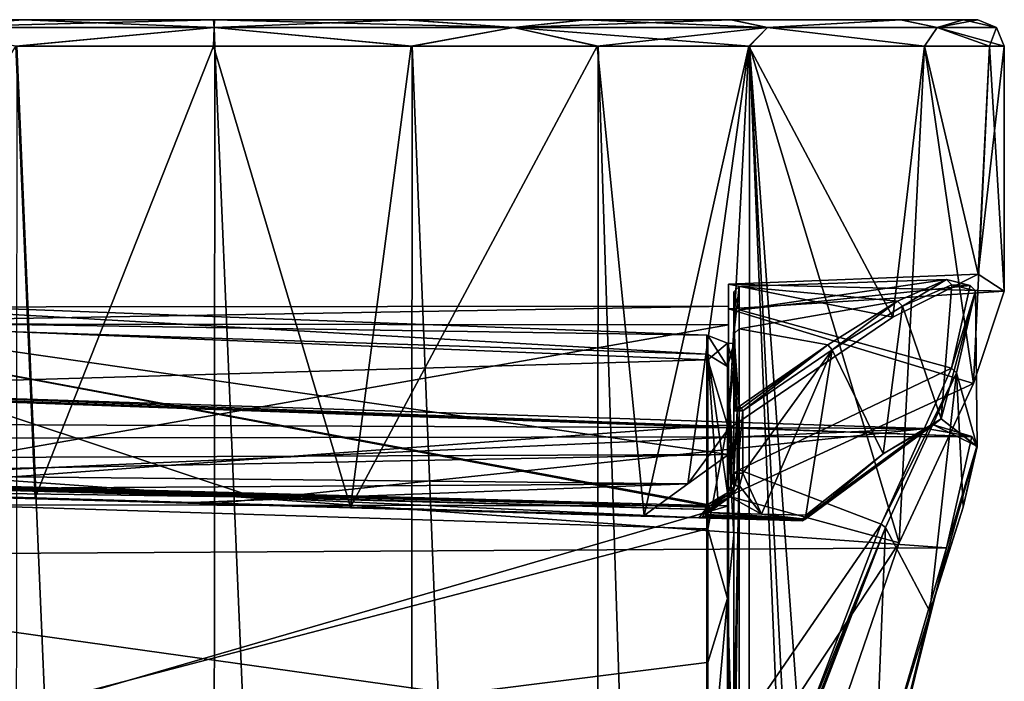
# Model space of a CAD drawing. Header units: millimetres. Extents: x -35 to 35, y -22 to 87.
# Tile 47 of 47: x -4 to 15, y 75 to 87. Entities that reach past the tile are written whole.
import ezdxf

# ---------------------------------------------------------------- set-up
doc = ezdxf.new("R2010")
doc.units = ezdxf.units.MM
doc.header["$LTSCALE"] = 65.185185
for name, color, linetype in [('261', 7, 'CONTINUOUS'), ('262', 7, 'CONTINUOUS'), ('263', 7, 'CONTINUOUS'), ('264', 7, 'CONTINUOUS'), ('319', 7, 'CONTINUOUS'), ('365', 7, 'CONTINUOUS'), ('367', 7, 'CONTINUOUS'), ('368', 7, 'CONTINUOUS'), ('377', 7, 'CONTINUOUS'), ('378', 7, 'CONTINUOUS'), ('379', 7, 'CONTINUOUS'), ('382', 7, 'CONTINUOUS'), ('383', 7, 'CONTINUOUS'), ('389', 7, 'CONTINUOUS'), ('391', 7, 'CONTINUOUS'), ('393', 7, 'CONTINUOUS'), ('395', 7, 'CONTINUOUS'), ('397', 7, 'CONTINUOUS'), ('398', 7, 'CONTINUOUS'), ('399', 7, 'CONTINUOUS'), ('403', 7, 'CONTINUOUS'), ('404', 7, 'CONTINUOUS'), ('405', 7, 'CONTINUOUS'), ('450', 7, 'CONTINUOUS'), ('458', 7, 'CONTINUOUS'), ('459', 7, 'CONTINUOUS'), ('460', 7, 'CONTINUOUS'), ('461', 7, 'CONTINUOUS'), ('490', 7, 'CONTINUOUS'), ('491', 7, 'CONTINUOUS'), ('492', 7, 'CONTINUOUS'), ('497', 7, 'CONTINUOUS')]:
    doc.layers.add(name, color=color, linetype=linetype)

msp = doc.modelspace()

# ---------------------------------------------------------------- linework, layer by layer
at = {"layer": '261', "color": 7, "linetype": 'CONTINUOUS', "true_color": 0x4d4d4d}
for points in [[(-14.119, 80.192, -4.943), (14.29, 79.143, -0.473), (-14.991, 80.187, -0.877), (-14.119, 80.192, -4.943)], [(-14.991, 80.187, -0.877), (14.29, 79.143, -0.473), (-14.807, 79.097, 2.251), (-14.991, 80.187, -0.877)], [(13.425, 79.291, -4.986), (14.29, 79.143, -0.473), (-14.119, 80.192, -4.943), (13.425, 79.291, -4.986)], [(-12.845, 79.4, -7.467), (13.425, 79.291, -4.986), (-14.119, 80.192, -4.943), (-12.845, 79.4, -7.467)], [(-11.249, 78.193, -9.515), (13.425, 79.291, -4.986), (-12.845, 79.4, -7.467), (-11.249, 78.193, -9.515)], [(-0.022, 77.872, -9.349), (13.425, 79.291, -4.986), (-11.249, 78.193, -9.515), (-0.022, 77.872, -9.349)], [(11.055, 77.555, -9.185), (13.425, 79.291, -4.986), (-0.022, 77.872, -9.349), (11.055, 77.555, -9.185)], [(14.29, 79.143, -0.473), (13.808, 77.039, 3.707), (-14.807, 79.097, 2.251), (14.29, 79.143, -0.473)], [(-14.807, 79.097, 2.251), (13.808, 77.039, 3.707), (-13.945, 76.88, 5.173), (-14.807, 79.097, 2.251)], [(13.808, 77.039, 3.707), (12.671, 73.144, 6.653), (-13.945, 76.88, 5.173), (13.808, 77.039, 3.707)], [(-13.945, 76.88, 5.173), (12.671, 73.144, 6.653), (-13.005, 74.298, 7.008), (-13.945, 76.88, 5.173)]]:
    msp.add_3dface(points, dxfattribs=at)
at = {"layer": '262', "color": 7, "linetype": 'CONTINUOUS', "true_color": 0x4d4d4d}
for points in [[(-9.189, 81.749, -3.115), (-9.189, 81.332, 0.236), (9.293, 81.049, -2.803), (-9.189, 81.749, -3.115)], [(-9.189, 81.292, -6.386), (-9.189, 81.749, -3.115), (9.293, 80.691, -5.921), (-9.189, 81.292, -6.386)], [(9.293, 80.691, -5.921), (-9.189, 81.749, -3.115), (9.293, 81.049, -2.803), (9.293, 80.691, -5.921)], [(-9.189, 81.332, 0.236), (-9.189, 80.048, 3.364), (9.293, 80.589, 0.301), (-9.189, 81.332, 0.236)], [(9.293, 81.049, -2.803), (-9.189, 81.332, 0.236), (9.293, 80.589, 0.301), (9.293, 81.049, -2.803)], [(-9.189, 78.343, -11.675), (-9.189, 81.292, -6.386), (0.52, 78.078, -11.421), (-9.189, 78.343, -11.675)], [(0.52, 78.078, -11.421), (-9.189, 81.292, -6.386), (9.266, 77.839, -11.192), (0.52, 78.078, -11.421)], [(9.266, 77.839, -11.192), (-9.189, 81.292, -6.386), (9.28, 77.849, -11.18), (9.266, 77.839, -11.192)], [(9.28, 77.849, -11.18), (-9.189, 81.292, -6.386), (9.293, 77.86, -11.168), (9.28, 77.849, -11.18)], [(9.293, 77.86, -11.168), (-9.189, 81.292, -6.386), (9.293, 80.691, -5.921), (9.293, 77.86, -11.168)], [(9.293, 80.589, 0.301), (-9.189, 80.048, 3.364), (9.293, 79.344, 3.181), (9.293, 80.589, 0.301)], [(-9.189, 80.048, 3.364), (-9.189, 77.986, 6.045), (9.293, 79.344, 3.181), (-9.189, 80.048, 3.364)], [(9.293, 79.344, 3.181), (-9.189, 77.986, 6.045), (9.293, 77.398, 5.642), (9.293, 79.344, 3.181)], [(-9.189, 77.986, 6.045), (-9.189, 72.558, 9.243), (9.293, 77.398, 5.642), (-9.189, 77.986, 6.045)], [(9.293, 77.398, 5.642), (-9.189, 72.558, 9.243), (9.293, 74.881, 7.517), (9.293, 77.398, 5.642)], [(9.293, 74.881, 7.517), (-9.189, 72.558, 9.243), (9.293, 71.966, 8.679), (9.293, 74.881, 7.517)]]:
    msp.add_3dface(points, dxfattribs=at)
at = {"layer": '263', "color": 7, "linetype": 'CONTINUOUS', "true_color": 0x4d4d4d}
for points in [[(9.8, 81.869, -5.008), (9.8, 81.078, -7.875), (9.8, 81.433, 0.882), (9.8, 81.869, -5.008)], [(9.8, 80.894, -5.115), (9.8, 80.469, 0.796), (9.8, 81.433, 0.882), (9.8, 80.894, -5.115)], [(9.8, 81.433, 0.882), (9.8, 80.469, 0.796), (9.8, 78.441, 5.973), (9.8, 81.433, 0.882)], [(9.8, 81.078, -7.875), (9.8, 80.894, -5.115), (9.8, 81.433, 0.882), (9.8, 81.078, -7.875)], [(9.8, 79.628, -10.53), (9.8, 80.894, -5.115), (9.8, 81.078, -7.875), (9.8, 79.628, -10.53)], [(9.8, 78.447, -10.53), (9.8, 80.894, -5.115), (9.8, 79.628, -10.53), (9.8, 78.447, -10.53)], [(9.8, 80.469, 0.796), (9.8, 77.286, 5.792), (9.8, 78.441, 5.973), (9.8, 80.469, 0.796)], [(9.8, 78.441, 5.973), (9.8, 77.286, 5.792), (9.8, 73.562, 9.2), (9.8, 78.441, 5.973)], [(9.8, 77.286, 5.792), (9.8, 72.114, 8.673), (9.8, 73.562, 9.2), (9.8, 77.286, 5.792)]]:
    msp.add_3dface(points, dxfattribs=at)
at = {"layer": '264', "color": 7, "linetype": 'CONTINUOUS', "true_color": 0x4d4d4d}
for points in [[(13.811, 82.102, -3.778), (12.888, 81.695, -6.334), (9.9, 81.968, -5.023), (13.811, 82.102, -3.778)], [(14.258, 81.988, -1.106), (13.811, 82.102, -3.778), (9.9, 81.529, 0.911), (14.258, 81.988, -1.106)], [(9.9, 81.529, 0.911), (13.811, 82.102, -3.778), (9.9, 81.968, -5.023), (9.9, 81.529, 0.911)], [(13.904, 80.43, 3.452), (14.258, 81.988, -1.106), (9.9, 81.529, 0.911), (13.904, 80.43, 3.452)], [(9.9, 81.968, -5.023), (12.888, 81.695, -6.334), (9.9, 81.171, -7.912), (9.9, 81.968, -5.023)], [(12.888, 81.695, -6.334), (11.572, 80.868, -8.605), (9.9, 81.171, -7.912), (12.888, 81.695, -6.334)], [(9.9, 78.514, 6.042), (13.904, 80.43, 3.452), (9.9, 81.529, 0.911), (9.9, 78.514, 6.042)], [(11.572, 80.868, -8.605), (9.9, 79.709, -10.588), (9.9, 81.171, -7.912), (11.572, 80.868, -8.605)], [(12.576, 77.49, 7.01), (13.904, 80.43, 3.452), (9.9, 78.514, 6.042), (12.576, 77.49, 7.01)], [(9.9, 73.597, 9.294), (12.576, 77.49, 7.01), (9.9, 78.514, 6.042), (9.9, 73.597, 9.294)], [(11.093, 73.597, 9.294), (12.576, 77.49, 7.01), (9.9, 73.597, 9.294), (11.093, 73.597, 9.294)]]:
    msp.add_3dface(points, dxfattribs=at)
at = {"layer": '319', "color": 7, "linetype": 'CONTINUOUS', "true_color": 0x4d4d4d}
for points in [[(9.9, 81.529, 0.911), (9.9, 81.968, -5.023), (9.8, 81.869, -5.008), (9.9, 81.529, 0.911)], [(9.9, 81.968, -5.023), (9.9, 81.171, -7.912), (9.8, 81.078, -7.875), (9.9, 81.968, -5.023)], [(9.9, 81.968, -5.023), (9.8, 81.078, -7.875), (9.8, 81.869, -5.008), (9.9, 81.968, -5.023)], [(9.9, 81.529, 0.911), (9.8, 81.869, -5.008), (9.8, 81.433, 0.882), (9.9, 81.529, 0.911)], [(9.9, 78.514, 6.042), (9.9, 81.529, 0.911), (9.8, 81.433, 0.882), (9.9, 78.514, 6.042)], [(9.9, 78.514, 6.042), (9.8, 81.433, 0.882), (9.8, 78.441, 5.973), (9.9, 78.514, 6.042)], [(9.9, 81.171, -7.912), (9.9, 79.709, -10.588), (9.8, 81.078, -7.875), (9.9, 81.171, -7.912)], [(9.8, 81.078, -7.875), (9.9, 79.709, -10.588), (9.826, 79.682, -10.569), (9.8, 81.078, -7.875)], [(9.8, 79.628, -10.53), (9.8, 81.078, -7.875), (9.826, 79.682, -10.569), (9.8, 79.628, -10.53)], [(9.9, 78.514, 6.042), (9.8, 78.441, 5.973), (9.8, 73.562, 9.2), (9.9, 78.514, 6.042)], [(9.9, 78.514, 6.042), (9.8, 73.562, 9.2), (9.829, 73.587, 9.266), (9.9, 78.514, 6.042)], [(9.9, 73.597, 9.294), (9.9, 78.514, 6.042), (9.829, 73.587, 9.266), (9.9, 73.597, 9.294)]]:
    msp.add_3dface(points, dxfattribs=at)
at = {"layer": '365', "color": 7, "linetype": 'CONTINUOUS', "true_color": 0x4d4d4d}
for points in [[(12.979, 81.598, -6.351), (13.908, 82.002, -3.797), (13.71, 79.475, -4.48), (12.979, 81.598, -6.351)], [(13.908, 82.002, -3.797), (14.357, 81.89, -1.133), (13.71, 79.475, -4.48), (13.908, 82.002, -3.797)], [(13.71, 79.475, -4.48), (14.357, 81.89, -1.133), (14.39, 78.945, 0.535), (13.71, 79.475, -4.48)], [(14.357, 81.89, -1.133), (14.001, 80.343, 3.426), (14.39, 78.945, 0.535), (14.357, 81.89, -1.133)], [(11.652, 80.777, -8.623), (12.979, 81.598, -6.351), (12.613, 78.815, -7.076), (11.652, 80.777, -8.623)], [(12.613, 78.815, -7.076), (12.979, 81.598, -6.351), (13.71, 79.475, -4.48), (12.613, 78.815, -7.076)], [(9.97, 79.628, -10.601), (11.652, 80.777, -8.623), (9.97, 78.447, -10.601), (9.97, 79.628, -10.601)], [(9.97, 78.447, -10.601), (11.652, 80.777, -8.623), (10.319, 77.678, -10.244), (9.97, 78.447, -10.601)], [(10.319, 77.678, -10.244), (11.652, 80.777, -8.623), (11.158, 77.655, -9.279), (10.319, 77.678, -10.244)], [(11.158, 77.655, -9.279), (11.652, 80.777, -8.623), (12.613, 78.815, -7.076), (11.158, 77.655, -9.279)], [(14.001, 80.343, 3.426), (12.663, 77.424, 6.981), (13.497, 75.84, 5.108), (14.001, 80.343, 3.426)], [(14.126, 77.811, 2.843), (14.001, 80.343, 3.426), (13.497, 75.84, 5.108), (14.126, 77.811, 2.843)], [(14.39, 78.945, 0.535), (14.001, 80.343, 3.426), (14.126, 77.811, 2.843), (14.39, 78.945, 0.535)], [(9.907, 78.21, -10.663), (9.97, 78.447, -10.601), (10.319, 77.678, -10.244), (9.907, 78.21, -10.663)], [(9.894, 78.186, -10.675), (9.907, 78.21, -10.663), (9.734, 78.004, -10.829), (9.894, 78.186, -10.675)], [(9.734, 78.004, -10.829), (9.907, 78.21, -10.663), (10.319, 77.678, -10.244), (9.734, 78.004, -10.829)], [(9.548, 77.897, -11.002), (9.734, 78.004, -10.829), (9.328, 77.707, -11.199), (9.548, 77.897, -11.002)], [(9.328, 77.707, -11.199), (9.734, 78.004, -10.829), (10.319, 77.678, -10.244), (9.328, 77.707, -11.199)], [(9.356, 77.786, -11.175), (9.548, 77.897, -11.002), (9.328, 77.707, -11.199), (9.356, 77.786, -11.175)], [(9.342, 77.776, -11.187), (9.356, 77.786, -11.175), (9.328, 77.707, -11.199), (9.342, 77.776, -11.187)], [(9.328, 77.766, -11.199), (9.342, 77.776, -11.187), (9.328, 77.707, -11.199), (9.328, 77.766, -11.199)], [(12.663, 77.424, 6.981), (11.171, 73.562, 9.262), (12.41, 71.183, 7.439), (12.663, 77.424, 6.981)], [(13.497, 75.84, 5.108), (12.663, 77.424, 6.981), (12.41, 71.183, 7.439), (13.497, 75.84, 5.108)]]:
    msp.add_3dface(points, dxfattribs=at)
at = {"layer": '367', "color": 7, "linetype": 'CONTINUOUS', "true_color": 0x4d4d4d}
for points in [[(12.613, 78.815, -7.076), (13.71, 79.475, -4.48), (13.565, 79.362, -4.868), (12.613, 78.815, -7.076)], [(13.71, 79.475, -4.48), (14.382, 78.959, 0.336), (13.565, 79.362, -4.868), (13.71, 79.475, -4.48)], [(13.71, 79.475, -4.48), (14.39, 78.945, 0.535), (14.382, 78.959, 0.336), (13.71, 79.475, -4.48)], [(13.425, 79.291, -4.986), (11.055, 77.555, -9.185), (11.075, 77.555, -9.187), (13.425, 79.291, -4.986)], [(11.093, 77.554, -9.196), (13.425, 79.291, -4.986), (11.075, 77.555, -9.187), (11.093, 77.554, -9.196)], [(13.425, 79.291, -4.986), (11.093, 77.554, -9.196), (11.14, 77.576, -9.241), (13.425, 79.291, -4.986)], [(13.565, 79.362, -4.868), (13.425, 79.291, -4.986), (11.14, 77.576, -9.241), (13.565, 79.362, -4.868)], [(12.613, 78.815, -7.076), (13.565, 79.362, -4.868), (11.14, 77.576, -9.241), (12.613, 78.815, -7.076)], [(14.29, 79.143, -0.473), (13.425, 79.291, -4.986), (13.565, 79.362, -4.868), (14.29, 79.143, -0.473)], [(14.382, 78.959, 0.336), (14.29, 79.143, -0.473), (13.565, 79.362, -4.868), (14.382, 78.959, 0.336)], [(13.808, 77.039, 3.707), (14.29, 79.143, -0.473), (14.382, 78.959, 0.336), (13.808, 77.039, 3.707)], [(13.596, 76.136, 4.74), (13.808, 77.039, 3.707), (14.382, 78.959, 0.336), (13.596, 76.136, 4.74)], [(14.126, 77.811, 2.843), (13.596, 76.136, 4.74), (14.382, 78.959, 0.336), (14.126, 77.811, 2.843)], [(14.39, 78.945, 0.535), (14.126, 77.811, 2.843), (14.382, 78.959, 0.336), (14.39, 78.945, 0.535)], [(11.158, 77.655, -9.279), (12.613, 78.815, -7.076), (11.14, 77.576, -9.241), (11.158, 77.655, -9.279)], [(14.126, 77.811, 2.843), (13.497, 75.84, 5.108), (13.596, 76.136, 4.74), (14.126, 77.811, 2.843)], [(11.158, 77.655, -9.279), (11.14, 77.576, -9.241), (11.145, 77.582, -9.246), (11.158, 77.655, -9.279)], [(12.671, 73.144, 6.653), (13.808, 77.039, 3.707), (13.596, 76.136, 4.74), (12.671, 73.144, 6.653)], [(12.471, 71.621, 7.233), (12.671, 73.144, 6.653), (13.596, 76.136, 4.74), (12.471, 71.621, 7.233)], [(13.497, 75.84, 5.108), (12.471, 71.621, 7.233), (13.596, 76.136, 4.74), (13.497, 75.84, 5.108)], [(13.497, 75.84, 5.108), (12.41, 71.183, 7.439), (12.471, 71.621, 7.233), (13.497, 75.84, 5.108)]]:
    msp.add_3dface(points, dxfattribs=at)
at = {"layer": '368', "color": 7, "linetype": 'CONTINUOUS', "true_color": 0x4d4d4d}
for points in [[(12.888, 81.695, -6.334), (13.811, 82.102, -3.778), (12.979, 81.598, -6.351), (12.888, 81.695, -6.334)], [(13.811, 82.102, -3.778), (13.908, 82.002, -3.797), (12.979, 81.598, -6.351), (13.811, 82.102, -3.778)], [(13.811, 82.102, -3.778), (14.258, 81.988, -1.106), (13.908, 82.002, -3.797), (13.811, 82.102, -3.778)], [(14.258, 81.988, -1.106), (13.904, 80.43, 3.452), (14.357, 81.89, -1.133), (14.258, 81.988, -1.106)], [(13.904, 80.43, 3.452), (14.001, 80.343, 3.426), (14.357, 81.89, -1.133), (13.904, 80.43, 3.452)], [(14.258, 81.988, -1.106), (14.357, 81.89, -1.133), (13.908, 82.002, -3.797), (14.258, 81.988, -1.106)], [(11.572, 80.868, -8.605), (12.888, 81.695, -6.334), (11.652, 80.777, -8.623), (11.572, 80.868, -8.605)], [(12.888, 81.695, -6.334), (12.979, 81.598, -6.351), (11.652, 80.777, -8.623), (12.888, 81.695, -6.334)], [(9.9, 79.709, -10.588), (11.572, 80.868, -8.605), (9.942, 79.677, -10.606), (9.9, 79.709, -10.588)], [(11.572, 80.868, -8.605), (9.97, 79.628, -10.601), (9.942, 79.677, -10.606), (11.572, 80.868, -8.605)], [(11.572, 80.868, -8.605), (11.652, 80.777, -8.623), (9.97, 79.628, -10.601), (11.572, 80.868, -8.605)], [(13.904, 80.43, 3.452), (12.576, 77.49, 7.01), (14.001, 80.343, 3.426), (13.904, 80.43, 3.452)], [(12.576, 77.49, 7.01), (12.663, 77.424, 6.981), (14.001, 80.343, 3.426), (12.576, 77.49, 7.01)], [(12.576, 77.49, 7.01), (11.093, 73.597, 9.294), (12.663, 77.424, 6.981), (12.576, 77.49, 7.01)], [(12.663, 77.424, 6.981), (11.093, 73.597, 9.294), (11.137, 73.582, 9.288), (12.663, 77.424, 6.981)], [(11.171, 73.562, 9.262), (12.663, 77.424, 6.981), (11.137, 73.582, 9.288), (11.171, 73.562, 9.262)]]:
    msp.add_3dface(points, dxfattribs=at)
at = {"layer": '377', "color": 7, "linetype": 'CONTINUOUS', "true_color": 0x4d4d4d}
for points in [[(9.683, 80.902, -1.613), (9.683, 80.464, -6.487), (9.307, 81.047, -2.803), (9.683, 80.902, -1.613)], [(9.307, 81.047, -2.803), (9.683, 80.464, -6.487), (9.307, 80.69, -5.92), (9.307, 81.047, -2.803)], [(9.307, 80.588, 0.3), (9.683, 80.902, -1.613), (9.307, 81.047, -2.803), (9.307, 80.588, 0.3)], [(9.683, 79.356, 3.029), (9.683, 80.902, -1.613), (9.307, 80.588, 0.3), (9.683, 79.356, 3.029)], [(9.683, 80.464, -6.487), (9.683, 78.078, -10.821), (9.307, 80.69, -5.92), (9.683, 80.464, -6.487)], [(9.307, 80.69, -5.92), (9.683, 78.078, -10.821), (9.498, 77.97, -10.994), (9.307, 80.69, -5.92)], [(9.307, 77.859, -11.167), (9.307, 80.69, -5.92), (9.498, 77.97, -10.994), (9.307, 77.859, -11.167)], [(9.307, 79.343, 3.18), (9.683, 79.356, 3.029), (9.307, 80.588, 0.3), (9.307, 79.343, 3.18)], [(9.683, 76.085, 6.663), (9.683, 79.356, 3.029), (9.307, 77.397, 5.641), (9.683, 76.085, 6.663)], [(9.307, 77.397, 5.641), (9.683, 79.356, 3.029), (9.307, 79.343, 3.18), (9.307, 77.397, 5.641)], [(9.307, 74.881, 7.516), (9.683, 76.085, 6.663), (9.307, 77.397, 5.641), (9.307, 74.881, 7.516)], [(9.683, 71.637, 8.689), (9.683, 76.085, 6.663), (9.307, 71.966, 8.678), (9.683, 71.637, 8.689)], [(9.307, 71.966, 8.678), (9.683, 76.085, 6.663), (9.307, 74.881, 7.516), (9.307, 71.966, 8.678)]]:
    msp.add_3dface(points, dxfattribs=at)
at = {"layer": '378', "color": 7, "linetype": 'CONTINUOUS', "true_color": 0x4d4d4d}
for points in [[(-9.7, 78.149, -11.72), (-9.348, 78.274, -11.711), (0.45, 78.006, -11.455), (-9.7, 78.149, -11.72)], [(9.14, 77.61, -11.227), (-9.7, 78.149, -11.72), (0.45, 78.006, -11.455), (9.14, 77.61, -11.227)], [(9.265, 77.766, -11.224), (9.14, 77.61, -11.227), (0.45, 78.006, -11.455), (9.265, 77.766, -11.224)], [(9.21, 77.618, -11.225), (9.14, 77.61, -11.227), (9.265, 77.766, -11.224), (9.21, 77.618, -11.225)], [(9.265, 77.644, -11.224), (9.21, 77.618, -11.225), (9.265, 77.766, -11.224), (9.265, 77.644, -11.224)]]:
    msp.add_3dface(points, dxfattribs=at)
at = {"layer": '379', "color": 7, "linetype": 'CONTINUOUS', "true_color": 0x4d4d4d}
for points in [[(9.265, 77.644, -11.224), (9.265, 77.766, -11.224), (9.299, 77.766, -11.217), (9.265, 77.644, -11.224)], [(9.298, 77.673, -11.217), (9.265, 77.644, -11.224), (9.299, 77.766, -11.217), (9.298, 77.673, -11.217)], [(9.328, 77.766, -11.199), (9.328, 77.707, -11.199), (9.298, 77.673, -11.217), (9.328, 77.766, -11.199)], [(9.328, 77.766, -11.199), (9.298, 77.673, -11.217), (9.299, 77.766, -11.217), (9.328, 77.766, -11.199)]]:
    msp.add_3dface(points, dxfattribs=at)
at = {"layer": '382', "color": 7, "linetype": 'CONTINUOUS', "true_color": 0x4d4d4d}
for points in [[(9.683, 80.464, -6.487), (9.683, 80.902, -1.613), (9.8, 80.894, -5.115), (9.683, 80.464, -6.487)], [(9.683, 80.902, -1.613), (9.683, 79.356, 3.029), (9.8, 80.469, 0.796), (9.683, 80.902, -1.613)], [(9.683, 80.902, -1.613), (9.8, 80.469, 0.796), (9.8, 80.894, -5.115), (9.683, 80.902, -1.613)], [(9.683, 80.464, -6.487), (9.8, 80.894, -5.115), (9.8, 78.447, -10.53), (9.683, 80.464, -6.487)], [(9.683, 79.356, 3.029), (9.8, 77.286, 5.792), (9.8, 80.469, 0.796), (9.683, 79.356, 3.029)], [(9.683, 78.078, -10.821), (9.683, 80.464, -6.487), (9.762, 78.246, -10.654), (9.683, 78.078, -10.821)], [(9.683, 80.464, -6.487), (9.8, 78.447, -10.53), (9.769, 78.266, -10.638), (9.683, 80.464, -6.487)], [(9.762, 78.246, -10.654), (9.683, 80.464, -6.487), (9.769, 78.266, -10.638), (9.762, 78.246, -10.654)], [(9.683, 79.356, 3.029), (9.683, 76.085, 6.663), (9.8, 77.286, 5.792), (9.683, 79.356, 3.029)], [(9.683, 76.085, 6.663), (9.8, 72.114, 8.673), (9.8, 77.286, 5.792), (9.683, 76.085, 6.663)], [(9.683, 76.085, 6.663), (9.683, 71.637, 8.689), (9.8, 72.114, 8.673), (9.683, 76.085, 6.663)]]:
    msp.add_3dface(points, dxfattribs=at)
at = {"layer": '383', "color": 7, "linetype": 'CONTINUOUS', "true_color": 0x4d4d4d}
for points in [[(-9.2, 78.336, -11.683), (-9.189, 78.343, -11.675), (9.266, 77.806, -11.216), (-9.2, 78.336, -11.683)], [(-9.189, 78.343, -11.675), (0.52, 78.078, -11.421), (9.266, 77.806, -11.216), (-9.189, 78.343, -11.675)], [(-9.348, 78.274, -11.711), (-9.267, 78.299, -11.705), (0.45, 78.006, -11.455), (-9.348, 78.274, -11.711)], [(-9.267, 78.299, -11.705), (-9.21, 78.328, -11.69), (9.266, 77.806, -11.216), (-9.267, 78.299, -11.705)], [(-9.267, 78.299, -11.705), (9.265, 77.766, -11.224), (0.45, 78.006, -11.455), (-9.267, 78.299, -11.705)], [(9.265, 77.766, -11.224), (-9.267, 78.299, -11.705), (9.266, 77.806, -11.216), (9.265, 77.766, -11.224)], [(-9.21, 78.328, -11.69), (-9.2, 78.336, -11.683), (9.266, 77.806, -11.216), (-9.21, 78.328, -11.69)], [(0.52, 78.078, -11.421), (9.266, 77.839, -11.192), (9.266, 77.806, -11.216), (0.52, 78.078, -11.421)]]:
    msp.add_3dface(points, dxfattribs=at)
at = {"layer": '389', "color": 7, "linetype": 'CONTINUOUS', "true_color": 0x4d4d4d}
for points in [[(-0.022, 77.872, -9.349), (-11.249, 78.193, -9.515), (-9.7, 78.149, -11.72), (-0.022, 77.872, -9.349)], [(9.14, 77.61, -11.227), (-0.022, 77.872, -9.349), (-9.7, 78.149, -11.72), (9.14, 77.61, -11.227)], [(11.055, 77.555, -9.185), (-0.022, 77.872, -9.349), (10.201, 77.58, -10.221), (11.055, 77.555, -9.185)], [(10.201, 77.58, -10.221), (-0.022, 77.872, -9.349), (9.14, 77.61, -11.227), (10.201, 77.58, -10.221)], [(11.093, 77.554, -9.196), (11.055, 77.555, -9.185), (10.201, 77.58, -10.221), (11.093, 77.554, -9.196)], [(11.055, 77.555, -9.185), (11.093, 77.554, -9.196), (11.075, 77.555, -9.187), (11.055, 77.555, -9.185)]]:
    msp.add_3dface(points, dxfattribs=at)
at = {"layer": '391', "color": 7, "linetype": 'CONTINUOUS', "true_color": 0x4d4d4d}
for points in [[(11.093, 77.554, -9.196), (9.14, 77.61, -11.227), (9.21, 77.618, -11.225), (11.093, 77.554, -9.196)], [(11.093, 77.554, -9.196), (10.201, 77.58, -10.221), (9.14, 77.61, -11.227), (11.093, 77.554, -9.196)], [(9.21, 77.618, -11.225), (9.265, 77.644, -11.224), (11.14, 77.576, -9.241), (9.21, 77.618, -11.225)], [(11.093, 77.554, -9.196), (9.21, 77.618, -11.225), (11.14, 77.576, -9.241), (11.093, 77.554, -9.196)], [(11.145, 77.582, -9.246), (9.265, 77.644, -11.224), (9.298, 77.673, -11.217), (11.145, 77.582, -9.246)], [(11.14, 77.576, -9.241), (9.265, 77.644, -11.224), (11.145, 77.582, -9.246), (11.14, 77.576, -9.241)], [(9.328, 77.707, -11.199), (11.145, 77.582, -9.246), (9.298, 77.673, -11.217), (9.328, 77.707, -11.199)], [(9.328, 77.707, -11.199), (10.319, 77.678, -10.244), (11.145, 77.582, -9.246), (9.328, 77.707, -11.199)], [(10.319, 77.678, -10.244), (11.158, 77.655, -9.279), (11.145, 77.582, -9.246), (10.319, 77.678, -10.244)]]:
    msp.add_3dface(points, dxfattribs=at)
at = {"layer": '393', "color": 7, "linetype": 'CONTINUOUS', "true_color": 0x4d4d4d}
for points in [[(9.307, 77.859, -11.167), (9.498, 77.97, -10.994), (9.714, 78.045, -10.834), (9.307, 77.859, -11.167)], [(9.307, 77.859, -11.167), (9.714, 78.045, -10.834), (9.336, 77.827, -11.179), (9.307, 77.859, -11.167)], [(9.714, 78.045, -10.834), (9.734, 78.004, -10.829), (9.336, 77.827, -11.179), (9.714, 78.045, -10.834)], [(9.734, 78.004, -10.829), (9.548, 77.897, -11.002), (9.336, 77.827, -11.179), (9.734, 78.004, -10.829)], [(9.498, 77.97, -10.994), (9.683, 78.078, -10.821), (9.714, 78.045, -10.834), (9.498, 77.97, -10.994)], [(9.548, 77.897, -11.002), (9.356, 77.786, -11.175), (9.336, 77.827, -11.179), (9.548, 77.897, -11.002)]]:
    msp.add_3dface(points, dxfattribs=at)
at = {"layer": '395', "color": 7, "linetype": 'CONTINUOUS', "true_color": 0x4d4d4d}
for points in [[(9.8, 78.447, -10.53), (9.8, 79.628, -10.53), (9.861, 79.628, -10.622), (9.8, 78.447, -10.53)], [(9.8, 78.447, -10.53), (9.861, 79.628, -10.622), (9.861, 78.447, -10.622), (9.8, 78.447, -10.53)], [(9.97, 79.628, -10.601), (9.97, 78.447, -10.601), (9.861, 78.447, -10.622), (9.97, 79.628, -10.601)], [(9.861, 79.628, -10.622), (9.97, 79.628, -10.601), (9.861, 78.447, -10.622), (9.861, 79.628, -10.622)]]:
    msp.add_3dface(points, dxfattribs=at)
at = {"layer": '397', "color": 7, "linetype": 'CONTINUOUS', "true_color": 0x4d4d4d}
for points in [[(9.8, 78.447, -10.53), (9.762, 78.246, -10.654), (9.769, 78.266, -10.638), (9.8, 78.447, -10.53)], [(9.762, 78.246, -10.654), (9.8, 78.447, -10.53), (9.829, 78.228, -10.694), (9.762, 78.246, -10.654)], [(9.8, 78.447, -10.53), (9.861, 78.447, -10.622), (9.829, 78.228, -10.694), (9.8, 78.447, -10.53)], [(9.861, 78.447, -10.622), (9.894, 78.186, -10.675), (9.829, 78.228, -10.694), (9.861, 78.447, -10.622)], [(9.97, 78.447, -10.601), (9.907, 78.21, -10.663), (9.861, 78.447, -10.622), (9.97, 78.447, -10.601)], [(9.907, 78.21, -10.663), (9.894, 78.186, -10.675), (9.861, 78.447, -10.622), (9.907, 78.21, -10.663)], [(9.683, 78.078, -10.821), (9.762, 78.246, -10.654), (9.829, 78.228, -10.694), (9.683, 78.078, -10.821)], [(9.714, 78.045, -10.834), (9.683, 78.078, -10.821), (9.829, 78.228, -10.694), (9.714, 78.045, -10.834)], [(9.734, 78.004, -10.829), (9.714, 78.045, -10.834), (9.829, 78.228, -10.694), (9.734, 78.004, -10.829)], [(9.894, 78.186, -10.675), (9.734, 78.004, -10.829), (9.829, 78.228, -10.694), (9.894, 78.186, -10.675)]]:
    msp.add_3dface(points, dxfattribs=at)
at = {"layer": '398', "color": 7, "linetype": 'CONTINUOUS', "true_color": 0x4d4d4d}
for points in [[(9.266, 77.839, -11.192), (9.28, 77.849, -11.18), (9.329, 77.828, -11.181), (9.266, 77.839, -11.192)], [(9.266, 77.839, -11.192), (9.329, 77.828, -11.181), (9.302, 77.807, -11.206), (9.266, 77.839, -11.192)], [(9.28, 77.849, -11.18), (9.293, 77.86, -11.168), (9.329, 77.828, -11.181), (9.28, 77.849, -11.18)], [(9.329, 77.828, -11.181), (9.356, 77.786, -11.175), (9.302, 77.807, -11.206), (9.329, 77.828, -11.181)], [(9.356, 77.786, -11.175), (9.342, 77.776, -11.187), (9.302, 77.807, -11.206), (9.356, 77.786, -11.175)], [(9.342, 77.776, -11.187), (9.328, 77.766, -11.199), (9.302, 77.807, -11.206), (9.342, 77.776, -11.187)]]:
    msp.add_3dface(points, dxfattribs=at)
at = {"layer": '399', "color": 7, "linetype": 'CONTINUOUS', "true_color": 0x4d4d4d}
for points in [[(9.265, 77.766, -11.224), (9.266, 77.806, -11.216), (9.299, 77.766, -11.217), (9.265, 77.766, -11.224)], [(9.266, 77.806, -11.216), (9.266, 77.839, -11.192), (9.302, 77.807, -11.206), (9.266, 77.806, -11.216)], [(9.328, 77.766, -11.199), (9.266, 77.806, -11.216), (9.302, 77.807, -11.206), (9.328, 77.766, -11.199)], [(9.266, 77.806, -11.216), (9.328, 77.766, -11.199), (9.299, 77.766, -11.217), (9.266, 77.806, -11.216)]]:
    msp.add_3dface(points, dxfattribs=at)
at = {"layer": '403', "color": 7, "linetype": 'CONTINUOUS', "true_color": 0x4d4d4d}
for points in [[(9.307, 81.047, -2.803), (9.307, 80.69, -5.92), (9.293, 81.049, -2.803), (9.307, 81.047, -2.803)], [(9.307, 81.047, -2.803), (9.293, 81.049, -2.803), (9.293, 80.589, 0.301), (9.307, 81.047, -2.803)], [(9.307, 80.69, -5.92), (9.293, 80.691, -5.921), (9.293, 81.049, -2.803), (9.307, 80.69, -5.92)], [(9.307, 80.588, 0.3), (9.307, 81.047, -2.803), (9.293, 80.589, 0.301), (9.307, 80.588, 0.3)], [(9.307, 80.69, -5.92), (9.307, 77.859, -11.167), (9.293, 80.691, -5.921), (9.307, 80.69, -5.92)], [(9.293, 77.86, -11.168), (9.293, 80.691, -5.921), (9.307, 77.859, -11.167), (9.293, 77.86, -11.168)], [(9.307, 80.588, 0.3), (9.293, 80.589, 0.301), (9.293, 79.344, 3.181), (9.307, 80.588, 0.3)], [(9.307, 79.343, 3.18), (9.307, 80.588, 0.3), (9.293, 79.344, 3.181), (9.307, 79.343, 3.18)], [(9.307, 79.343, 3.18), (9.293, 79.344, 3.181), (9.293, 77.398, 5.642), (9.307, 79.343, 3.18)], [(9.307, 77.397, 5.641), (9.307, 79.343, 3.18), (9.293, 77.398, 5.642), (9.307, 77.397, 5.641)], [(9.307, 77.397, 5.641), (9.293, 77.398, 5.642), (9.293, 74.881, 7.517), (9.307, 77.397, 5.641)], [(9.307, 74.881, 7.516), (9.307, 77.397, 5.641), (9.293, 74.881, 7.517), (9.307, 74.881, 7.516)], [(9.307, 71.966, 8.678), (9.307, 74.881, 7.516), (9.293, 71.966, 8.679), (9.307, 71.966, 8.678)], [(9.307, 74.881, 7.516), (9.293, 74.881, 7.517), (9.293, 71.966, 8.679), (9.307, 74.881, 7.516)]]:
    msp.add_3dface(points, dxfattribs=at)
at = {"layer": '404', "color": 7, "linetype": 'CONTINUOUS', "true_color": 0x4d4d4d}
for points in [[(9.861, 79.628, -10.622), (9.8, 79.628, -10.53), (9.826, 79.682, -10.569), (9.861, 79.628, -10.622)], [(9.9, 79.709, -10.588), (9.861, 79.628, -10.622), (9.826, 79.682, -10.569), (9.9, 79.709, -10.588)], [(9.861, 79.628, -10.622), (9.9, 79.709, -10.588), (9.942, 79.677, -10.606), (9.861, 79.628, -10.622)], [(9.97, 79.628, -10.601), (9.861, 79.628, -10.622), (9.942, 79.677, -10.606), (9.97, 79.628, -10.601)]]:
    msp.add_3dface(points, dxfattribs=at)
at = {"layer": '405', "color": 7, "linetype": 'CONTINUOUS', "true_color": 0x4d4d4d}
for points in [[(9.293, 77.86, -11.168), (9.307, 77.859, -11.167), (9.336, 77.827, -11.179), (9.293, 77.86, -11.168)], [(9.293, 77.86, -11.168), (9.336, 77.827, -11.179), (9.329, 77.828, -11.181), (9.293, 77.86, -11.168)], [(9.336, 77.827, -11.179), (9.356, 77.786, -11.175), (9.329, 77.828, -11.181), (9.336, 77.827, -11.179)]]:
    msp.add_3dface(points, dxfattribs=at)
at = {"layer": '450', "linetype": 'CONTINUOUS'}
for points in [[(-14.127, 87, 2.788), (14.4, 87), (-14.4, 87), (-14.127, 87, 2.788)], [(-14.4, 87), (14.4, 87), (14.127, 87, -2.788), (-14.4, 87)], [(-14.128, 87, -2.786), (-14.4, 87), (14.127, 87, -2.788), (-14.128, 87, -2.786)], [(-12.947, 87, -6.303), (-14.128, 87, -2.786), (14.127, 87, -2.788), (-12.947, 87, -6.303)], [(14.128, 87, 2.786), (14.4, 87), (-14.127, 87, 2.788), (14.128, 87, 2.786)], [(12.947, 87, 6.303), (14.128, 87, 2.786), (-14.127, 87, 2.788), (12.947, 87, 6.303)], [(-12.943, 87, 6.311), (12.947, 87, 6.303), (-14.127, 87, 2.788), (-12.943, 87, 6.311)], [(-9.756, 87, -10.59), (-12.947, 87, -6.303), (12.943, 87, -6.311), (-9.756, 87, -10.59)], [(12.943, 87, -6.311), (-12.947, 87, -6.303), (14.127, 87, -2.788), (12.943, 87, -6.311)], [(9.756, 87, 10.59), (12.947, 87, 6.303), (-12.943, 87, 6.311), (9.756, 87, 10.59)], [(-9.743, 87, 10.602), (9.756, 87, 10.59), (-12.943, 87, 6.311), (-9.743, 87, 10.602)], [(-6.998, 87, -12.586), (-9.756, 87, -10.59), (9.743, 87, -10.602), (-6.998, 87, -12.586)], [(9.743, 87, -10.602), (-9.756, 87, -10.59), (12.943, 87, -6.311), (9.743, 87, -10.602)], [(6.998, 87, 12.586), (9.756, 87, 10.59), (-9.743, 87, 10.602), (6.998, 87, 12.586)], [(-6.979, 87, 12.596), (6.998, 87, 12.586), (-9.743, 87, 10.602), (-6.979, 87, 12.596)], [(-3.613, 87, -13.939), (-6.998, 87, -12.586), (6.979, 87, -12.596), (-3.613, 87, -13.939)], [(6.979, 87, -12.596), (-6.998, 87, -12.586), (9.743, 87, -10.602), (6.979, 87, -12.596)], [(3.613, 87, 13.939), (6.998, 87, 12.586), (-6.979, 87, 12.596), (3.613, 87, 13.939)], [(-3.591, 87, 13.945), (3.613, 87, 13.939), (-6.979, 87, 12.596), (-3.591, 87, 13.945)], [(-0.011, 87, -14.4), (-3.613, 87, -13.939), (3.591, 87, -13.945), (-0.011, 87, -14.4)], [(3.591, 87, -13.945), (-3.613, 87, -13.939), (6.979, 87, -12.596), (3.591, 87, -13.945)], [(0.011, 87, 14.4), (3.613, 87, 13.939), (-3.591, 87, 13.945), (0.011, 87, 14.4)]]:
    msp.add_3dface(points, dxfattribs=at)
at = {"layer": '458', "linetype": 'CONTINUOUS'}
for points in [[(-3.788, 0.5, 14.41), (-0.057, 0.5, 14.9), (-3.716, 86.5, 14.429), (-3.788, 0.5, 14.41)], [(-3.716, 86.5, 14.429), (-0.057, 0.5, 14.9), (0.012, 86.5, 14.9), (-3.716, 86.5, 14.429)], [(-0.057, 0.5, 14.9), (3.676, 0.5, 14.439), (0.012, 86.5, 14.9), (-0.057, 0.5, 14.9)], [(0.012, 86.5, 14.9), (3.676, 0.5, 14.439), (3.738, 86.5, 14.423), (0.012, 86.5, 14.9)], [(3.676, 0.5, 14.439), (7.19, 0.5, 13.051), (3.738, 86.5, 14.423), (3.676, 0.5, 14.439)], [(3.738, 86.5, 14.423), (7.19, 0.5, 13.051), (7.241, 86.5, 13.022), (3.738, 86.5, 14.423)], [(7.19, 0.5, 13.051), (10.061, 0.5, 10.991), (7.241, 86.5, 13.022), (7.19, 0.5, 13.051)], [(7.241, 86.5, 13.022), (10.061, 0.5, 10.991), (10.095, 86.5, 10.959), (7.241, 86.5, 13.022)], [(10.095, 86.5, 10.959), (10.061, 0.5, 10.991), (11.875, 43.004, 9), (10.095, 86.5, 10.959)], [(13.397, 86.5, 6.522), (10.095, 86.5, 10.959), (12.919, 77.138, 7.424), (13.397, 86.5, 6.522)], [(12.919, 77.138, 7.424), (10.095, 86.5, 10.959), (11.151, 71.986, 9.883), (12.919, 77.138, 7.424)], [(11.151, 71.986, 9.883), (10.095, 86.5, 10.959), (11.12, 66.164, 9.917), (11.151, 71.986, 9.883)], [(11.12, 66.164, 9.917), (10.095, 86.5, 10.959), (11.875, 43.004, 9), (11.12, 66.164, 9.917)], [(14.316, 80.138, 4.132), (13.397, 86.5, 6.522), (12.919, 77.138, 7.424), (14.316, 80.138, 4.132)], [(14.619, 86.5, 2.883), (13.397, 86.5, 6.522), (14.316, 80.138, 4.132), (14.619, 86.5, 2.883)], [(14.9, 81.88), (14.619, 86.5, 2.883), (14.316, 80.138, 4.132), (14.9, 81.88)], [(14.9, 86.5), (14.619, 86.5, 2.883), (14.9, 81.88), (14.9, 86.5)]]:
    msp.add_3dface(points, dxfattribs=at)
at = {"layer": '459', "linetype": 'CONTINUOUS'}
for points in [[(-8.784, 78.137, -12.035), (-3.738, 86.5, -14.423), (-3.375, 77.982, -14.513), (-8.784, 78.137, -12.035)], [(-3.738, 86.5, -14.423), (-0.012, 86.5, -14.9), (-3.375, 77.982, -14.513), (-3.738, 86.5, -14.423)], [(-3.375, 77.982, -14.513), (-0.012, 86.5, -14.9), (2.571, 77.812, -14.676), (-3.375, 77.982, -14.513)], [(-0.012, 86.5, -14.9), (3.716, 86.5, -14.429), (2.571, 77.812, -14.676), (-0.012, 86.5, -14.9)], [(7.221, 86.5, -13.033), (8.11, 77.654, -12.499), (2.571, 77.812, -14.676), (7.221, 86.5, -13.033)], [(3.716, 86.5, -14.429), (7.221, 86.5, -13.033), (2.571, 77.812, -14.676), (3.716, 86.5, -14.429)], [(10.081, 86.5, -10.972), (8.11, 77.654, -12.499), (7.221, 86.5, -13.033), (10.081, 86.5, -10.972)], [(8.935, 78.246, -11.924), (8.11, 77.654, -12.499), (10.081, 86.5, -10.972), (8.935, 78.246, -11.924)], [(9.7, 79.288, -11.31), (8.935, 78.246, -11.924), (10.081, 86.5, -10.972), (9.7, 79.288, -11.31)], [(12.801, 81.389, -7.626), (9.7, 79.288, -11.31), (10.081, 86.5, -10.972), (12.801, 81.389, -7.626)], [(13.393, 86.5, -6.531), (12.801, 81.389, -7.626), (10.081, 86.5, -10.972), (13.393, 86.5, -6.531)], [(14.408, 82.201, -3.795), (12.801, 81.389, -7.626), (13.393, 86.5, -6.531), (14.408, 82.201, -3.795)], [(14.618, 86.5, -2.885), (14.408, 82.201, -3.795), (13.393, 86.5, -6.531), (14.618, 86.5, -2.885)], [(14.9, 86.5), (14.9, 81.88), (14.408, 82.201, -3.795), (14.9, 86.5)], [(14.9, 86.5), (14.408, 82.201, -3.795), (14.618, 86.5, -2.885), (14.9, 86.5)], [(9.7, 78.801, -11.31), (8.935, 78.246, -11.924), (9.7, 79.288, -11.31), (9.7, 78.801, -11.31)]]:
    msp.add_3dface(points, dxfattribs=at)
at = {"layer": '460', "linetype": 'CONTINUOUS'}
for points in [[(-6.998, 87, -12.586), (-3.613, 87, -13.939), (-5.646, 86.854, -13.631), (-6.998, 87, -12.586)], [(-3.613, 87, -13.939), (-0.011, 87, -14.4), (-5.646, 86.854, -13.631), (-3.613, 87, -13.939)], [(-0.011, 87, -14.4), (0, 86.854, -14.754), (-5.646, 86.854, -13.631), (-0.011, 87, -14.4)], [(-0.011, 87, -14.4), (3.591, 87, -13.945), (0, 86.854, -14.754), (-0.011, 87, -14.4)], [(3.591, 87, -13.945), (5.646, 86.854, -13.631), (0, 86.854, -14.754), (3.591, 87, -13.945)], [(3.591, 87, -13.945), (6.979, 87, -12.596), (5.646, 86.854, -13.631), (3.591, 87, -13.945)], [(6.979, 87, -12.596), (9.743, 87, -10.602), (5.646, 86.854, -13.631), (6.979, 87, -12.596)], [(9.743, 87, -10.602), (10.432, 86.854, -10.432), (5.646, 86.854, -13.631), (9.743, 87, -10.602)], [(9.743, 87, -10.602), (12.943, 87, -6.311), (10.432, 86.854, -10.432), (9.743, 87, -10.602)], [(12.943, 87, -6.311), (13.631, 86.854, -5.646), (10.432, 86.854, -10.432), (12.943, 87, -6.311)], [(12.943, 87, -6.311), (14.127, 87, -2.788), (13.631, 86.854, -5.646), (12.943, 87, -6.311)], [(14.127, 87, -2.788), (14.4, 87), (13.631, 86.854, -5.646), (14.127, 87, -2.788)], [(14.4, 87), (14.754, 86.854), (13.631, 86.854, -5.646), (14.4, 87)], [(0, 86.854, -14.754), (-3.738, 86.5, -14.423), (-5.646, 86.854, -13.631), (0, 86.854, -14.754)], [(-0.012, 86.5, -14.9), (-3.738, 86.5, -14.423), (0, 86.854, -14.754), (-0.012, 86.5, -14.9)], [(3.716, 86.5, -14.429), (-0.012, 86.5, -14.9), (0, 86.854, -14.754), (3.716, 86.5, -14.429)], [(5.646, 86.854, -13.631), (3.716, 86.5, -14.429), (0, 86.854, -14.754), (5.646, 86.854, -13.631)], [(7.221, 86.5, -13.033), (3.716, 86.5, -14.429), (5.646, 86.854, -13.631), (7.221, 86.5, -13.033)], [(10.432, 86.854, -10.432), (7.221, 86.5, -13.033), (5.646, 86.854, -13.631), (10.432, 86.854, -10.432)], [(10.081, 86.5, -10.972), (7.221, 86.5, -13.033), (10.432, 86.854, -10.432), (10.081, 86.5, -10.972)], [(13.393, 86.5, -6.531), (10.081, 86.5, -10.972), (10.432, 86.854, -10.432), (13.393, 86.5, -6.531)], [(13.631, 86.854, -5.646), (13.393, 86.5, -6.531), (10.432, 86.854, -10.432), (13.631, 86.854, -5.646)], [(14.618, 86.5, -2.885), (13.393, 86.5, -6.531), (13.631, 86.854, -5.646), (14.618, 86.5, -2.885)], [(14.754, 86.854), (14.618, 86.5, -2.885), (13.631, 86.854, -5.646), (14.754, 86.854)], [(14.9, 86.5), (14.618, 86.5, -2.885), (14.754, 86.854), (14.9, 86.5)]]:
    msp.add_3dface(points, dxfattribs=at)
at = {"layer": '461', "linetype": 'CONTINUOUS'}
for points in [[(-3.591, 87, 13.945), (-6.979, 87, 12.596), (-5.646, 86.854, 13.631), (-3.591, 87, 13.945)], [(-3.591, 87, 13.945), (-5.646, 86.854, 13.631), (0, 86.854, 14.754), (-3.591, 87, 13.945)], [(0.011, 87, 14.4), (-3.591, 87, 13.945), (0, 86.854, 14.754), (0.011, 87, 14.4)], [(0.011, 87, 14.4), (0, 86.854, 14.754), (5.646, 86.854, 13.631), (0.011, 87, 14.4)], [(3.613, 87, 13.939), (0.011, 87, 14.4), (5.646, 86.854, 13.631), (3.613, 87, 13.939)], [(6.998, 87, 12.586), (3.613, 87, 13.939), (5.646, 86.854, 13.631), (6.998, 87, 12.586)], [(6.998, 87, 12.586), (5.646, 86.854, 13.631), (10.432, 86.854, 10.432), (6.998, 87, 12.586)], [(9.756, 87, 10.59), (6.998, 87, 12.586), (10.432, 86.854, 10.432), (9.756, 87, 10.59)], [(12.947, 87, 6.303), (9.756, 87, 10.59), (10.432, 86.854, 10.432), (12.947, 87, 6.303)], [(12.947, 87, 6.303), (10.432, 86.854, 10.432), (13.631, 86.854, 5.646), (12.947, 87, 6.303)], [(14.128, 87, 2.786), (12.947, 87, 6.303), (13.631, 86.854, 5.646), (14.128, 87, 2.786)], [(14.128, 87, 2.786), (13.631, 86.854, 5.646), (14.754, 86.854), (14.128, 87, 2.786)], [(14.4, 87), (14.128, 87, 2.786), (14.754, 86.854), (14.4, 87)], [(-5.646, 86.854, 13.631), (-3.716, 86.5, 14.429), (0, 86.854, 14.754), (-5.646, 86.854, 13.631)], [(-3.716, 86.5, 14.429), (0.012, 86.5, 14.9), (0, 86.854, 14.754), (-3.716, 86.5, 14.429)], [(0.012, 86.5, 14.9), (3.738, 86.5, 14.423), (0, 86.854, 14.754), (0.012, 86.5, 14.9)], [(0, 86.854, 14.754), (3.738, 86.5, 14.423), (5.646, 86.854, 13.631), (0, 86.854, 14.754)], [(3.738, 86.5, 14.423), (7.241, 86.5, 13.022), (5.646, 86.854, 13.631), (3.738, 86.5, 14.423)], [(7.241, 86.5, 13.022), (10.095, 86.5, 10.959), (5.646, 86.854, 13.631), (7.241, 86.5, 13.022)], [(5.646, 86.854, 13.631), (10.095, 86.5, 10.959), (10.432, 86.854, 10.432), (5.646, 86.854, 13.631)], [(10.095, 86.5, 10.959), (13.397, 86.5, 6.522), (10.432, 86.854, 10.432), (10.095, 86.5, 10.959)], [(10.432, 86.854, 10.432), (13.397, 86.5, 6.522), (13.631, 86.854, 5.646), (10.432, 86.854, 10.432)], [(13.397, 86.5, 6.522), (14.619, 86.5, 2.883), (13.631, 86.854, 5.646), (13.397, 86.5, 6.522)], [(14.619, 86.5, 2.883), (14.9, 86.5), (13.631, 86.854, 5.646), (14.619, 86.5, 2.883)], [(13.631, 86.854, 5.646), (14.9, 86.5), (14.754, 86.854), (13.631, 86.854, 5.646)]]:
    msp.add_3dface(points, dxfattribs=at)
at = {"layer": '490', "linetype": 'CONTINUOUS'}
for points in [[(-9.6, 81.582, -5.611), (9.7, 78.801, -11.31), (9.7, 81.599, -5.526), (-9.6, 81.582, -5.611)], [(-9.6, 81.266, 0.831), (-9.6, 81.582, -5.611), (9.7, 81.599, -5.526), (-9.6, 81.266, 0.831)], [(9.7, 81.247, 0.89), (-9.6, 81.266, 0.831), (9.7, 81.599, -5.526), (9.7, 81.247, 0.89)], [(-9.6, 78.728, -11.395), (9.7, 78.801, -11.31), (-9.6, 81.582, -5.611), (-9.6, 78.728, -11.395)], [(-9.6, 77.86, 6.307), (-9.6, 81.266, 0.831), (9.7, 81.247, 0.89), (-9.6, 77.86, 6.307)], [(9.7, 77.833, 6.332), (-9.6, 77.86, 6.307), (9.7, 81.247, 0.89), (9.7, 77.833, 6.332)], [(9.7, 78.801, -11.31), (-9.6, 78.728, -11.395), (-9.197, 78.436, -11.723), (9.7, 78.801, -11.31)], [(8.935, 78.246, -11.924), (9.7, 78.801, -11.31), (-9.197, 78.436, -11.723), (8.935, 78.246, -11.924)], [(8.935, 78.246, -11.924), (-9.197, 78.436, -11.723), (-8.784, 78.137, -12.035), (8.935, 78.246, -11.924)], [(8.935, 78.246, -11.924), (-8.784, 78.137, -12.035), (-0.416, 77.898, -12.271), (8.935, 78.246, -11.924)], [(8.11, 77.654, -12.499), (8.935, 78.246, -11.924), (-0.416, 77.898, -12.271), (8.11, 77.654, -12.499)], [(-9.6, 72.224, 9.439), (-9.6, 77.86, 6.307), (9.7, 77.833, 6.332), (-9.6, 72.224, 9.439)], [(9.7, 72.212, 9.442), (-9.6, 72.224, 9.439), (9.7, 77.833, 6.332), (9.7, 72.212, 9.442)]]:
    msp.add_3dface(points, dxfattribs=at)
at = {"layer": '491', "linetype": 'CONTINUOUS'}
for points in [[(9.7, 81.599, -5.526), (9.7, 79.288, -11.31), (9.7, 82.013, -5.359), (9.7, 81.599, -5.526)], [(9.7, 81.551, 1.169), (9.7, 81.599, -5.526), (9.7, 82.013, -5.359), (9.7, 81.551, 1.169)], [(9.7, 78.801, -11.31), (9.7, 79.288, -11.31), (9.7, 81.599, -5.526), (9.7, 78.801, -11.31)], [(9.7, 81.247, 0.89), (9.7, 81.599, -5.526), (9.7, 81.551, 1.169), (9.7, 81.247, 0.89)], [(9.7, 78.015, 6.676), (9.7, 81.247, 0.89), (9.7, 81.551, 1.169), (9.7, 78.015, 6.676)], [(9.7, 77.833, 6.332), (9.7, 81.247, 0.89), (9.7, 78.015, 6.676), (9.7, 77.833, 6.332)], [(9.7, 72.272, 9.813), (9.7, 77.833, 6.332), (9.7, 78.015, 6.676), (9.7, 72.272, 9.813)], [(9.7, 72.212, 9.442), (9.7, 77.833, 6.332), (9.7, 72.272, 9.813), (9.7, 72.212, 9.442)]]:
    msp.add_3dface(points, dxfattribs=at)
at = {"layer": '492', "linetype": 'CONTINUOUS'}
for points in [[(14.408, 82.201, -3.795), (14.9, 81.88), (9.7, 82.013, -5.359), (14.408, 82.201, -3.795)], [(12.801, 81.389, -7.626), (14.408, 82.201, -3.795), (9.7, 82.013, -5.359), (12.801, 81.389, -7.626)], [(14.9, 81.88), (9.7, 81.551, 1.169), (9.7, 82.013, -5.359), (14.9, 81.88)], [(9.7, 79.288, -11.31), (12.801, 81.389, -7.626), (9.7, 82.013, -5.359), (9.7, 79.288, -11.31)], [(14.9, 81.88), (14.316, 80.138, 4.132), (9.7, 81.551, 1.169), (14.9, 81.88)], [(14.316, 80.138, 4.132), (9.7, 78.015, 6.676), (9.7, 81.551, 1.169), (14.316, 80.138, 4.132)], [(14.316, 80.138, 4.132), (12.919, 77.138, 7.424), (9.7, 78.015, 6.676), (14.316, 80.138, 4.132)], [(12.919, 77.138, 7.424), (9.7, 72.272, 9.813), (9.7, 78.015, 6.676), (12.919, 77.138, 7.424)], [(12.919, 77.138, 7.424), (11.151, 71.986, 9.883), (9.7, 72.272, 9.813), (12.919, 77.138, 7.424)]]:
    msp.add_3dface(points, dxfattribs=at)
at = {"layer": '497', "linetype": 'CONTINUOUS'}
for points in [[(-8.784, 78.137, -12.035), (-3.375, 77.982, -14.513), (-0.416, 77.898, -12.271), (-8.784, 78.137, -12.035)], [(-3.375, 77.982, -14.513), (2.571, 77.812, -14.676), (-0.416, 77.898, -12.271), (-3.375, 77.982, -14.513)], [(2.571, 77.812, -14.676), (8.11, 77.654, -12.499), (-0.416, 77.898, -12.271), (2.571, 77.812, -14.676)]]:
    msp.add_3dface(points, dxfattribs=at)

doc.saveas('drawing.dxf')
